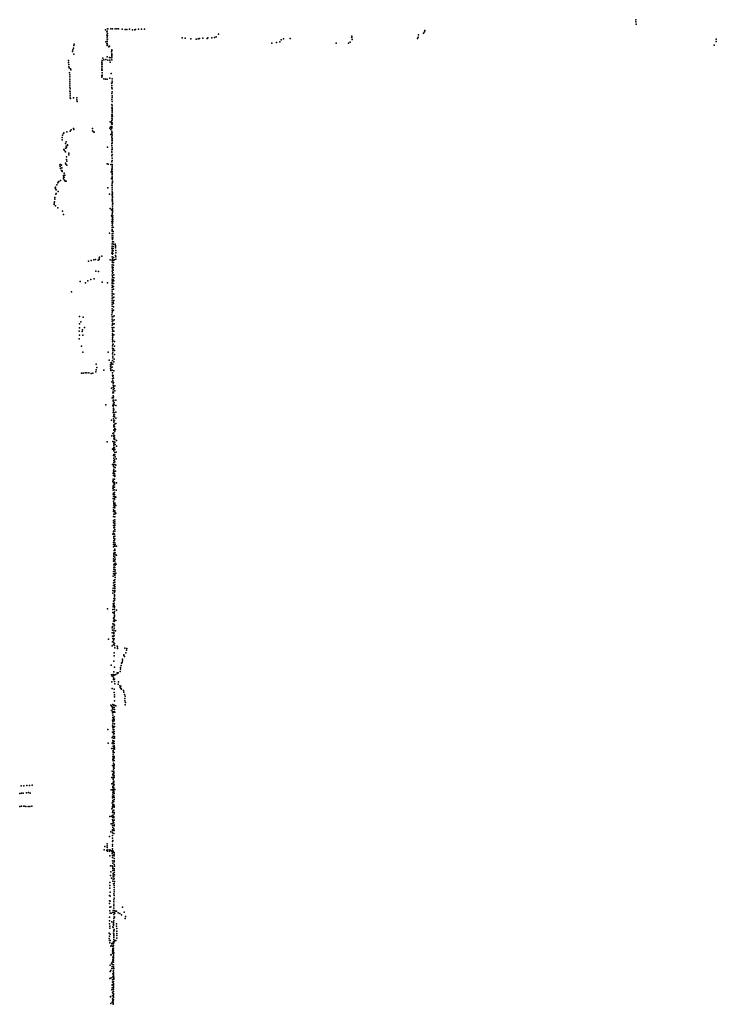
# Model space of a CAD drawing. Header units: millimetres. Extents: x -44220 to 35132, y -40846 to 67550.
# Tile 20 of 27: x 1961 to 9988, y -1461 to 9890. Entities that reach past the tile are written whole.
import ezdxf

# ---------------------------------------------------------------- set-up
doc = ezdxf.new("R2010")
doc.units = ezdxf.units.MM
doc.layers.add('P', color=9, linetype='Continuous')

msp = doc.modelspace()

# ---------------------------------------------------------------- linework, layer by layer
at = {"layer": 'P'}
for p in [(9062, 9890), (2948, 9774), (2971, 9784), (2978, 9786), (3011, 9785), (3029, 9785), (3062, 9783), (3079, 9784), (3099, 9785), (3140, 9781), (3175, 9776), (3194, 9778), (3225, 9779), (3261, 9775), (3288, 9775), (3296, 9778), (3331, 9781), (3364, 9781), (3400, 9782), (6630, 9766), (9061, 9864), (9065, 9839), (2964, 9710), (2966, 9750), (2967, 9708), (2967, 9687), (2968, 9666), (2969, 9759), (2971, 9707), (2971, 9664), (2972, 9732), (3834, 9680), (3867, 9678), (3933, 9671), (3994, 9667), (4019, 9668), (4031, 9673), (4071, 9676), (4123, 9675), (4129, 9682), (4175, 9680), (4205, 9686), (4226, 9694), (4250, 9722), (4973, 9656), (5000, 9669), (5079, 9672), (5789, 9699), (5789, 9685), (5791, 9663), (6545, 9673), (6554, 9689), (6557, 9715), (6613, 9733), (6626, 9749), (9988, 9665), (2575, 9543), (2580, 9560), (2584, 9591), (2588, 9609), (2952, 9635), (2966, 9611), (2969, 9641), (2969, 9593), (2970, 9638), (2970, 9615), (2972, 9598), (2988, 9576), (2995, 9583), (3022, 9541), (4867, 9621), (4921, 9626), (4959, 9636), (5608, 9618), (5750, 9618), (5768, 9630), (9965, 9596), (9986, 9637), (2568, 9523), (2583, 9494), (2920, 9447), (2929, 9427), (2955, 9431), (2967, 9460), (2977, 9425), (2995, 9456), (2998, 9422), (3016, 9452), (3020, 9521), (3022, 9490), (3022, 9471), (3022, 9426), (3023, 9532), (3023, 9480), (3024, 9495), (3024, 9456), (2522, 9420), (2525, 9396), (2527, 9347), (2528, 9372), (2530, 9336), (2547, 9323), (2549, 9312), (2906, 9391), (2908, 9370), (2909, 9400), (2909, 9347), (2909, 9323), (2910, 9377), (2912, 9421), (2912, 9348), (3005, 9400), (2534, 9277), (2537, 9254), (2538, 9230), (2538, 9206), (2906, 9307), (2907, 9247), (2908, 9227), (2911, 9251), (2912, 9279), (2913, 9307), (2913, 9242), (2931, 9208), (2950, 9203), (2968, 9206), (2999, 9214), (3015, 9271), (3025, 9209), (2538, 9182), (2538, 9159), (2539, 9136), (2539, 9113), (2542, 9091), (3020, 9159), (3022, 9132), (3023, 9104), (3024, 9109), (3025, 9092), (3026, 9181), (3027, 9162), (2540, 9067), (2542, 9035), (2542, 9012), (2543, 9058), (2544, 8991), (2546, 8981), (2580, 8990), (2621, 8990), (2621, 8968), (3021, 9041), (3023, 9038), (3023, 8971), (3025, 9059), (3025, 9058), (3025, 8992), (3026, 9013), (2622, 8946), (3023, 8914), (3023, 8874), (3025, 8861), (3026, 8945), (3026, 8872), (3027, 8896), (3023, 8792), (3023, 8776), (3024, 8754), (3025, 8847), (3026, 8837), (3026, 8795), (3027, 8755), (3028, 8818), (3029, 8776), (2582, 8635), (2801, 8637), (2999, 8640), (3002, 8711), (3006, 8652), (3015, 8657), (3017, 8690), (3020, 8710), (3023, 8659), (3023, 8647), (3023, 8640), (3024, 8727), (3026, 8734), (3026, 8684), (3028, 8700), (2449, 8533), (2454, 8560), (2465, 8577), (2471, 8585), (2503, 8599), (2541, 8604), (2553, 8620), (2583, 8626), (2799, 8609), (2811, 8599), (2818, 8595), (3010, 8566), (3012, 8626), (3020, 8565), (3021, 8538), (3022, 8587), (3023, 8603), (3023, 8535), (3024, 8566), (3025, 8586), (3025, 8521), (3027, 8560), (2449, 8506), (2489, 8463), (2489, 8407), (2496, 8433), (2497, 8480), (2499, 8414), (2512, 8449), (2512, 8439), (2974, 8419), (3021, 8463), (3023, 8439), (3024, 8501), (3024, 8434), (3025, 8505), (3025, 8472), (3025, 8467), (3026, 8493), (3026, 8411), (2470, 8392), (2479, 8381), (2490, 8368), (2499, 8310), (2527, 8332), (2528, 8351), (3023, 8319), (3024, 8390), (3024, 8366), (3024, 8363), (3025, 8292), (3027, 8395), (3027, 8335), (2425, 8215), (2426, 8196), (2433, 8222), (2433, 8175), (2441, 8214), (2446, 8181), (2489, 8236), (2492, 8225), (2501, 8280), (2506, 8260), (2506, 8211), (2967, 8230), (2981, 8225), (3013, 8222), (3023, 8252), (3026, 8222), (3026, 8181), (3027, 8267), (3027, 8203), (2442, 8152), (2449, 8149), (2449, 8141), (2464, 8076), (2467, 8095), (2472, 8073), (2475, 8122), (2482, 8098), (3015, 8137), (3024, 8168), (3024, 8149), (3025, 8166), (3025, 8119), (3025, 8070), (3026, 8138), (3026, 8100), (3026, 8078), (3028, 8109), (2368, 7953), (2373, 7960), (2387, 7985), (2399, 8011), (2403, 8018), (2413, 8025), (2433, 8038), (2467, 8056), (2478, 8041), (2485, 8029), (2498, 8028), (2977, 7953), (3019, 8059), (3023, 7982), (3025, 8052), (3026, 8006), (3026, 7980), (3026, 7956), (3026, 7950), (3027, 8054), (3027, 7982), (3029, 8028), (3030, 8016), (2366, 7842), (2372, 7941), (2379, 7878), (2382, 7927), (2382, 7887), (2403, 7908), (2996, 7879), (3025, 7906), (3026, 7928), (3026, 7878), (3026, 7866), (3027, 7868), (3028, 7930), (3029, 7850), (3029, 7840), (3030, 7879), (3032, 7895), (2358, 7773), (2360, 7761), (2363, 7792), (2366, 7821), (2373, 7745), (2401, 7720), (3027, 7802), (3028, 7822), (3029, 7808), (3029, 7789), (3029, 7762), (3030, 7741), (3032, 7739), (3033, 7770), (2454, 7684), (2466, 7645), (3003, 7713), (3017, 7698), (3020, 7629), (3026, 7617), (3028, 7647), (3029, 7718), (3029, 7689), (3029, 7671), (3029, 7665), (3030, 7707), (3030, 7686), (3035, 7628), (3023, 7563), (3025, 7590), (3026, 7568), (3026, 7545), (3026, 7519), (3027, 7494), (3031, 7538), (3033, 7560), (3035, 7605), (3035, 7581), (3039, 7497), (2996, 7429), (3026, 7473), (3027, 7462), (3027, 7451), (3027, 7422), (3028, 7399), (3036, 7424), (3036, 7400), (3037, 7450), (3027, 7375), (3027, 7307), (3028, 7280), (3030, 7363), (3030, 7357), (3031, 7329), (3034, 7375), (3039, 7277), (3042, 7330), (3042, 7302), (3062, 7302), (3064, 7288), (3064, 7274), (2909, 7163), (3021, 7256), (3024, 7198), (3028, 7232), (3028, 7210), (3028, 7158), (3030, 7254), (3032, 7185), (3036, 7196), (3037, 7225), (3039, 7251), (3064, 7260), (3066, 7173), (3067, 7201), (3069, 7229), (3069, 7157), (2752, 7105), (2785, 7112), (2815, 7122), (2833, 7124), (2865, 7119), (2876, 7126), (2877, 7140), (2882, 7151), (3002, 7122), (3027, 7123), (3027, 7115), (3027, 7110), (3028, 7065), (3028, 7041), (3030, 7134), (3030, 7091), (3041, 7060), (3042, 7089), (3043, 7149), (3043, 7117), (3053, 7122), (3069, 7128), (2837, 6992), (2869, 6986), (3027, 6992), (3028, 6944), (3029, 7017), (3029, 6968), (3031, 7026), (3032, 6942), (3035, 6975), (3037, 7001), (3038, 7032), (3044, 6948), (2658, 6871), (2721, 6858), (2748, 6878), (2781, 6894), (2820, 6904), (2913, 6865), (2971, 6857), (3025, 6881), (3025, 6856), (3027, 6897), (3027, 6827), (3028, 6850), (3029, 6921), (3029, 6874), (3037, 6891), (3041, 6815), (3042, 6848), (3044, 6880), (3045, 6913), (2558, 6753), (3025, 6706), (3026, 6751), (3027, 6804), (3027, 6774), (3027, 6728), (3030, 6808), (3033, 6730), (3040, 6782), (3047, 6724), (3026, 6655), (3026, 6632), (3026, 6609), (3026, 6586), (3028, 6678), (3035, 6682), (3038, 6635), (3042, 6618), (3044, 6652), (3045, 6690), (3023, 6488), (3025, 6511), (3026, 6558), (3028, 6534), (3029, 6529), (3040, 6581), (3040, 6542), (3048, 6475), (2649, 6384), (2650, 6470), (2667, 6406), (2692, 6462), (3025, 6416), (3026, 6464), (3028, 6439), (3028, 6367), (3029, 6391), (3033, 6465), (3034, 6418), (3037, 6378), (3048, 6428), (3049, 6383), (2646, 6299), (2649, 6252), (2650, 6338), (2679, 6295), (2685, 6315), (2690, 6252), (2708, 6340), (3026, 6342), (3029, 6296), (3029, 6250), (3030, 6321), (3032, 6270), (3035, 6303), (3044, 6257), (3046, 6299), (3047, 6341), (2646, 6209), (3030, 6205), (3030, 6132), (3031, 6224), (3032, 6178), (3033, 6150), (3035, 6230), (3036, 6189), (3038, 6150), (3053, 6179), (2674, 6127), (2690, 6059), (2982, 6056), (3031, 6105), (3031, 6036), (3034, 6081), (3034, 6058), (3042, 6096), (3052, 6078), (3052, 6030), (3053, 6127), (2841, 5920), (2991, 5965), (3009, 5913), (3010, 5934), (3016, 5910), (3019, 5938), (3019, 5929), (3032, 5961), (3034, 6012), (3034, 5990), (3035, 6011), (3036, 5920), (3045, 5944), (3051, 5978), (2673, 5815), (2694, 5816), (2715, 5817), (2736, 5817), (2757, 5818), (2784, 5812), (2803, 5816), (2837, 5831), (2844, 5853), (2848, 5879), (2932, 5848), (3007, 5866), (3009, 5891), (3012, 5846), (3015, 5879), (3026, 5884), (3026, 5851), (3030, 5791), (3032, 5817), (3038, 5790), (3044, 5840), (3021, 5716), (3032, 5748), (3033, 5775), (3035, 5728), (3038, 5700), (3039, 5677), (3040, 5758), (3042, 5709), (3017, 5642), (3036, 5587), (3039, 5651), (3039, 5624), (3039, 5600), (3040, 5669), (3041, 5587), (3046, 5666), (3048, 5637), (3056, 5611), (3057, 5669), (2952, 5449), (3028, 5529), (3037, 5555), (3038, 5503), (3038, 5491), (3039, 5532), (3040, 5459), (3041, 5466), (3042, 5541), (3046, 5502), (3049, 5477), (3050, 5449), (3068, 5504), (3033, 5443), (3039, 5433), (3039, 5360), (3040, 5386), (3041, 5399), (3043, 5411), (3043, 5364), (3046, 5393), (3048, 5356), (3067, 5441), (3068, 5367), (3020, 5275), (3042, 5317), (3043, 5287), (3044, 5266), (3045, 5334), (3045, 5250), (3052, 5334), (3054, 5271), (3054, 5228), (3055, 5313), (3067, 5234), (3068, 5297), (3034, 5121), (3044, 5214), (3044, 5198), (3044, 5127), (3047, 5158), (3048, 5167), (3054, 5202), (3056, 5179), (3058, 5145), (3065, 5166), (2968, 5025), (3024, 5092), (3035, 5027), (3044, 5058), (3046, 5102), (3046, 5085), (3047, 5024), (3047, 5006), (3052, 5094), (3054, 5071), (3056, 5052), (3059, 5021), (3078, 5040), (3030, 4938), (3038, 4946), (3045, 4985), (3047, 4963), (3047, 4931), (3047, 4918), (3055, 4954), (3056, 4934), (3058, 4902), (3062, 4991), (3073, 4903), (3076, 4972), (3042, 4865), (3044, 4834), (3044, 4784), (3046, 4865), (3046, 4810), (3047, 4878), (3054, 4817), (3056, 4791), (3059, 4873), (3060, 4852), (3072, 4827), (3031, 4762), (3039, 4657), (3041, 4669), (3042, 4743), (3043, 4764), (3043, 4690), (3044, 4710), (3046, 4736), (3054, 4686), (3055, 4658), (3057, 4762), (3060, 4727), (3064, 4687), (3068, 4756), (3035, 4567), (3039, 4593), (3039, 4576), (3040, 4550), (3043, 4635), (3052, 4559), (3054, 4544), (3055, 4592), (3056, 4622), (3057, 4641), (3075, 4551), (3036, 4489), (3037, 4466), (3039, 4511), (3039, 4507), (3039, 4490), (3040, 4523), (3041, 4432), (3051, 4469), (3053, 4438), (3054, 4526), (3055, 4502), (3073, 4468), (3039, 4419), (3039, 4371), (3040, 4398), (3042, 4339), (3044, 4320), (3054, 4374), (3055, 4417), (3055, 4360), (3056, 4395), (3057, 4318), (3070, 4385), (3040, 4219), (3041, 4240), (3042, 4268), (3044, 4295), (3045, 4313), (3048, 4222), (3054, 4282), (3056, 4262), (3057, 4228), (3057, 4214), (3058, 4303), (3067, 4201), (3070, 4290), (3040, 4115), (3040, 4112), (3040, 4091), (3042, 4162), (3045, 4189), (3056, 4189), (3056, 4101), (3057, 4157), (3057, 4123), (3042, 3992), (3043, 4060), (3045, 4033), (3046, 4055), (3055, 4036), (3058, 4078), (3058, 4014), (3058, 3995), (3059, 4060), (3036, 3959), (3040, 3971), (3043, 3863), (3044, 3887), (3045, 3911), (3047, 3966), (3047, 3933), (3051, 3883), (3054, 3960), (3055, 3891), (3057, 3934), (3058, 3860), (3059, 3907), (3043, 3839), (3043, 3814), (3050, 3772), (3055, 3834), (3058, 3822), (3059, 3787), (3059, 3770), (3060, 3840), (3078, 3822), (3042, 3648), (3043, 3673), (3044, 3700), (3045, 3735), (3045, 3735), (3047, 3722), (3049, 3745), (3049, 3657), (3059, 3694), (3059, 3646), (3060, 3745), (3061, 3722), (3061, 3672), (3076, 3718), (3042, 3527), (3044, 3555), (3045, 3579), (3047, 3605), (3051, 3614), (3052, 3580), (3054, 3527), (3057, 3530), (3059, 3576), (3060, 3547), (3061, 3602), (3062, 3625), (3072, 3615), (3037, 3476), (3040, 3500), (3044, 3425), (3057, 3481), (3057, 3433), (3058, 3406), (3059, 3489), (3060, 3461), (3061, 3504), (3069, 3511), (3036, 3308), (3038, 3338), (3040, 3369), (3041, 3399), (3048, 3370), (3051, 3301), (3053, 3292), (3056, 3338), (3057, 3355), (3057, 3331), (3057, 3309), (3058, 3379), (3059, 3303), (3035, 3278), (3042, 3187), (3045, 3217), (3052, 3243), (3053, 3263), (3053, 3255), (3054, 3193), (3055, 3221), (3056, 3212), (2974, 3097), (3035, 3090), (3037, 3123), (3039, 3156), (3042, 3137), (3050, 3163), (3051, 3140), (3052, 3124), (3052, 3118), (3053, 3093), (3053, 3067), (3075, 3081), (3033, 3054), (3040, 2955), (3043, 2990), (3049, 2998), (3050, 2953), (3051, 3055), (3051, 3045), (3051, 2974), (3052, 3024), (3053, 3014), (3053, 2969), (3069, 2965), (3026, 2879), (3030, 2854), (3032, 2893), (3036, 2925), (3047, 2923), (3047, 2853), (3048, 2904), (3048, 2875), (3055, 2909), (3064, 2843), (2983, 2749), (3026, 2823), (3029, 2784), (3033, 2756), (3040, 2738), (3041, 2783), (3041, 2756), (3044, 2830), (3046, 2821), (3046, 2811), (3049, 2787), (3051, 2751), (3028, 2671), (3030, 2718), (3042, 2712), (3043, 2687), (3052, 2674), (3053, 2697), (3056, 2647), (3084, 2666), (3088, 2659), (3088, 2641), (3172, 2644), (3192, 2621), (3196, 2641), (3050, 2592), (3050, 2556), (3144, 2498), (3147, 2516), (3160, 2561), (3161, 2567), (3168, 2547), (3184, 2592), (3014, 2450), (3047, 2494), (3055, 2427), (3124, 2420), (3124, 2402), (3131, 2445), (3134, 2471), (3142, 2480), (3020, 2339), (3027, 2321), (3037, 2343), (3043, 2325), (3043, 2302), (3043, 2284), (3045, 2330), (3047, 2373), (3051, 2332), (3052, 2287), (3056, 2336), (3069, 2342), (3083, 2359), (3087, 2351), (3097, 2361), (3120, 2377), (3023, 2257), (3025, 2179), (3049, 2171), (3055, 2261), (3056, 2233), (3097, 2231), (3099, 2255), (3114, 2210), (3117, 2190), (3125, 2205), (3125, 2180), (3135, 2171), (3157, 2157), (3051, 2132), (3053, 2106), (3055, 2083), (3162, 2136), (3169, 2110), (3173, 2065), (3176, 2091), (3012, 1989), (3016, 1983), (3024, 1972), (3032, 1954), (3035, 1996), (3035, 1965), (3036, 1940), (3040, 1988), (3050, 1986), (3051, 1962), (3052, 1938), (3054, 2036), (3057, 1983), (3068, 1981), (3174, 2038), (3177, 1993), (3180, 2019), (3019, 1925), (3032, 1898), (3034, 1872), (3034, 1847), (3035, 1915), (3037, 1820), (3040, 1902), (3042, 1833), (3048, 1852), (3048, 1827), (3049, 1909), (3056, 1906), (2976, 1709), (3031, 1749), (3032, 1814), (3034, 1795), (3034, 1747), (3035, 1773), (3035, 1725), (3039, 1704), (3045, 1740), (3046, 1733), (3047, 1706), (3049, 1806), (3052, 1773), (3054, 1743), (3028, 1616), (3030, 1678), (3038, 1630), (3040, 1656), (3040, 1609), (3041, 1675), (3048, 1685), (3050, 1656), (3053, 1626), (3053, 1606), (2980, 1551), (3022, 1488), (3026, 1551), (3034, 1575), (3036, 1582), (3037, 1516), (3038, 1557), (3038, 1511), (3039, 1541), (3040, 1488), (3048, 1574), (3049, 1546), (3051, 1518), (3053, 1499), (3053, 1480), (3033, 1363), (3035, 1393), (3036, 1365), (3037, 1464), (3037, 1415), (3038, 1437), (3039, 1455), (3043, 1373), (3049, 1443), (3050, 1397), (3051, 1380), (3030, 1293), (3038, 1346), (3040, 1274), (3041, 1320), (3041, 1291), (3048, 1288), (3049, 1349), (3049, 1302), (3050, 1287), (3050, 1261), (3024, 1152), (3027, 1226), (3036, 1187), (3039, 1199), (3039, 1172), (3039, 1148), (3040, 1248), (3043, 1223), (3045, 1226), (3047, 1213), (3047, 1197), (3048, 1174), (3050, 1152), (1978, 1058), (2010, 1057), (2042, 1061), (2074, 1061), (2106, 1064), (3021, 1079), (3035, 1081), (3035, 1038), (3036, 1051), (3037, 1100), (3038, 1134), (3039, 1132), (3043, 1058), (3044, 1034), (3045, 1113), (3047, 1092), (3048, 1070), (1961, 971), (1981, 973), (2001, 975), (2041, 976), (2061, 979), (2081, 975), (3015, 1013), (3032, 937), (3032, 918), (3033, 984), (3034, 1008), (3034, 963), (3035, 1016), (3045, 983), (3047, 1015), (3047, 995), (3047, 944), (3047, 932), (3048, 924), (3049, 969), (3056, 1017), (1962, 821), (1983, 822), (2009, 822), (2014, 823), (2031, 820), (2058, 820), (2079, 821), (2101, 822), (3028, 863), (3031, 820), (3031, 805), (3034, 888), (3034, 868), (3034, 837), (3036, 841), (3047, 876), (3047, 843), (3047, 831), (3049, 899), (3049, 813), (3050, 825), (2998, 706), (3020, 707), (3022, 791), (3032, 750), (3032, 696), (3033, 766), (3034, 721), (3039, 775), (3041, 704), (3045, 704), (3046, 778), (3047, 689), (3048, 750), (3050, 734), (3016, 621), (3029, 600), (3030, 670), (3031, 622), (3033, 654), (3033, 577), (3041, 638), (3046, 631), (3049, 662), (3050, 607), (3050, 597), (2994, 472), (3013, 528), (3029, 538), (3031, 549), (3031, 517), (3031, 484), (3047, 561), (3047, 510), (3048, 541), (2943, 360), (2967, 366), (2968, 390), (2970, 345), (3029, 364), (3030, 453), (3030, 382), (3032, 415), (3033, 428), (2936, 318), (2964, 312), (2967, 321), (2974, 306), (2992, 319), (2995, 304), (2999, 251), (3006, 317), (3018, 305), (3028, 277), (3029, 311), (3029, 289), (3030, 332), (3030, 233), (3031, 256), (3039, 305), (3042, 253), (3049, 291), (3049, 268), (3050, 249), (3006, 135), (3025, 135), (3031, 194), (3033, 165), (3034, 120), (3049, 194), (3050, 149), (3051, 221), (3051, 180), (3052, 130), (3008, 23), (3012, 65), (3033, 80), (3035, 103), (3037, 46), (3038, 10), (3039, 26), (3047, 9), (3049, 83), (3050, 102), (3050, 57), (3052, 30), (2999, -57), (2999, -90), (3017, -8), (3035, -42), (3037, -17), (3043, -73), (3048, -15), (3051, -68), (3051, -91), (3052, -46), (2996, -207), (3000, -122), (3003, -168), (3004, -213), (3047, -188), (3048, -166), (3049, -114), (3049, -140), (3051, -207), (2996, -268), (2997, -297), (2998, -340), (3004, -272), (3010, -339), (3046, -258), (3046, -307), (3046, -327), (3047, -278), (3049, -238), (3146, -340), (3000, -383), (3002, -410), (3014, -411), (3036, -401), (3037, -379), (3044, -427), (3047, -354), (3048, -403), (3048, -451), (3049, -381), (3056, -410), (3064, -387), (3075, -387), (3097, -405), (3114, -413), (3133, -428), (3166, -400), (3182, -450), (2994, -456), (2995, -497), (2997, -535), (2998, -561), (3021, -511), (3042, -524), (3042, -549), (3043, -516), (3043, -541), (3044, -471), (3046, -497), (3052, -456), (3077, -532), (3078, -561), (3175, -473), (2992, -642), (2994, -677), (2999, -585), (3005, -653), (3034, -569), (3038, -575), (3043, -640), (3044, -616), (3044, -648), (3045, -671), (3046, -664), (3047, -610), (3048, -597), (3080, -588), (3080, -669), (3081, -617), (3081, -644), (2993, -702), (2994, -725), (2999, -753), (3004, -727), (3011, -789), (3019, -782), (3024, -761), (3035, -762), (3039, -745), (3040, -749), (3041, -760), (3042, -784), (3042, -784), (3044, -689), (3044, -713), (3045, -736), (3047, -750), (3058, -731), (3068, -725), (3081, -698), (3010, -892), (3014, -889), (3030, -872), (3031, -845), (3033, -820), (3035, -831), (3036, -796), (3036, -852), (3038, -872), (3040, -901), (3041, -814), (3041, -838), (3043, -861), (3043, -884), (3043, -907), (3046, -869), (3003, -1009), (3019, -987), (3028, -997), (3031, -971), (3034, -945), (3035, -917), (3036, -961), (3039, -977), (3041, -930), (3041, -952), (3041, -1005), (3042, -1006), (3043, -923), (3043, -976), (3005, -1081), (3011, -1071), (3023, -1048), (3027, -1025), (3034, -1110), (3039, -1079), (3041, -1104), (3042, -1029), (3042, -1052), (3042, -1122), (3043, -1033), (3043, -1076), (3043, -1099), (3043, -1131), (3044, -1049), (3000, -1162), (3016, -1154), (3025, -1235), (3027, -1239), (3029, -1206), (3032, -1178), (3033, -1144), (3038, -1154), (3038, -1202), (3040, -1146), (3040, -1222), (3040, -1227), (3041, -1198), (3041, -1242), (3042, -1242), (3044, -1147), (3044, -1165), (3044, -1170), (3022, -1296), (3025, -1272), (3032, -1328), (3038, -1290), (3039, -1315), (3040, -1315), (3040, -1340), (3040, -1347), (3041, -1288), (3042, -1260), (3042, -1266), (3006, -1374), (3007, -1371), (3012, -1453), (3027, -1435), (3029, -1398), (3030, -1364), (3036, -1416), (3037, -1431), (3039, -1365), (3039, -1435), (3039, -1451), (3039, -1461), (3040, -1383), (3040, -1409), (3041, -1369)]:
    msp.add_point(p, dxfattribs=at)

doc.saveas('drawing.dxf')
